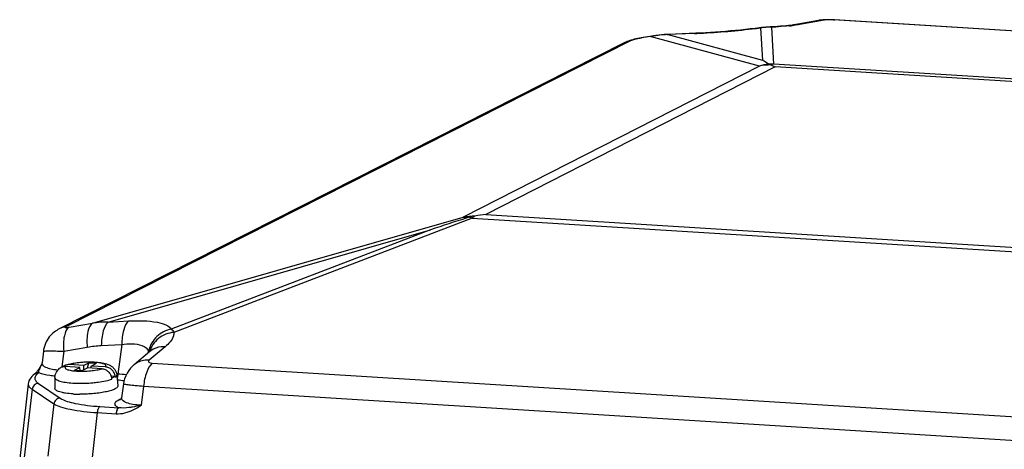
# Model space of a CAD drawing. Header units: millimetres. Extents: x 0 to 420, y 0 to 297.
# Tile 23 of 56: x 188.19 to 202.24, y 67.44 to 73.57. Entities that reach past the tile are written whole.
import ezdxf

# ---------------------------------------------------------------- set-up
doc = ezdxf.new("R2010")
doc.units = ezdxf.units.MM
doc.header["$LTSCALE"] = 23.1
doc.layers.add('COMPONENTS', color=7, linetype='CONTINUOUS')

msp = doc.modelspace()

# ---------------------------------------------------------------- linework, layer by layer
at = {"layer": 'COMPONENTS', "color": 7, "linetype": 'CONTINUOUS'}
for p, q in [((199.59265, 73.55701), (199.24539, 73.49408)), ((199.67116, 73.56156), (199.32466, 73.49877)), ((199.6012, 73.55848), (199.59265, 73.55701)), ((199.74788, 73.5673), (199.72604, 73.56732)), ((199.77052, 73.56694), (199.74788, 73.5673)), ((199.80407, 73.56371), (199.82153, 73.56477)), ((212.69645, 72.76256), (199.80407, 73.56371)), ((199.82153, 73.56477), (199.82173, 73.56476)), ((197.21385, 73.33412), (197.06263, 73.30957)), ((197.23867, 73.33798), (197.21385, 73.33412)), ((197.44837, 73.35776), (197.42827, 73.35685)), ((197.82371, 73.3707), (197.43011, 73.35483)), ((197.43011, 73.35483), (197.44837, 73.35776)), ((198.79457, 72.98702), (197.43011, 73.35483)), ((197.84197, 73.37364), (197.44837, 73.35776)), ((197.82371, 73.3707), (197.84197, 73.37364)), ((198.74958, 73.45136), (198.68462, 73.4431)), ((198.77862, 73.45493), (198.74961, 73.45137)), ((198.76726, 73.4515), (198.74962, 73.45137)), ((198.79457, 72.98702), (198.76725, 73.45151)), ((198.87193, 73.46295), (198.84094, 73.46086)), ((198.89896, 73.46432), (198.87193, 73.46295)), ((198.89903, 73.46432), (198.89896, 73.46432)), ((198.95411, 73.46692), (198.89903, 73.46432)), ((198.95466, 72.93114), (198.92338, 73.46285)), ((199.0037, 73.46971), (198.95411, 73.46692)), ((196.81826, 73.23635), (188.75821, 69.15508)), ((196.90931, 73.26584), (188.84963, 69.18475)), ((196.8274, 73.24085), (196.81826, 73.23635)), ((196.98648, 73.29411), (196.96267, 73.28819)), ((197.01108, 73.29968), (196.98648, 73.29411)), ((197.1885, 73.32573), (197.04133, 73.30185)), ((198.7466, 72.90573), (197.1885, 73.32573)), ((207.94611, 72.3724), (198.95466, 72.93114)), ((198.7466, 72.90573), (194.52046, 70.74993)), ((198.97172, 72.8939), (194.84394, 70.78829)), ((207.75183, 72.3483), (198.97172, 72.8939)), ((189.23285, 69.23626), (194.52046, 70.74993)), ((194.65085, 70.73572), (190.39269, 69.1057)), ((194.65085, 70.73572), (203.6423, 70.17699)), ((194.84394, 70.78829), (203.62405, 70.24268)), ((189.45624, 69.25302), (194.05579, 70.56973)), ((194.05579, 70.56973), (190.35581, 69.15335)), ((189.45624, 69.25302), (189.74858, 69.26796)), ((188.89762, 69.17808), (189.23285, 69.23626)), ((188.82229, 68.83725), (189.15752, 68.89544)), ((189.35764, 68.91812), (189.6499, 68.93305)), ((189.6499, 68.93305), (189.59454, 68.5111)), ((190.26868, 68.89958), (190.0423, 68.7102)), ((188.53141, 68.83642), (188.51225, 68.67071)), ((188.82229, 68.83725), (188.79618, 68.61124)), ((190.05162, 68.83216), (189.82524, 68.64278)), ((188.45732, 68.56859), (188.45357, 68.56339)), ((188.48787, 68.61665), (188.47985, 68.60313)), ((188.50555, 68.64834), (188.50402, 68.64549)), ((188.51218, 68.67012), (188.51219, 68.67024)), ((189.05215, 68.60611), (188.84769, 68.61882)), ((189.10274, 68.63192), (188.89829, 68.64463)), ((188.97415, 68.56633), (189.05215, 68.60611)), ((188.97415, 68.56633), (189.08285, 68.55957)), ((189.05401, 68.56136), (189.05215, 68.60611)), ((189.08285, 68.55957), (189.16085, 68.59936)), ((189.10274, 68.63192), (189.18074, 68.67171)), ((189.10274, 68.63192), (189.10528, 68.57102)), ((189.3653, 68.58665), (189.16085, 68.59936)), ((189.161, 68.59932), (189.18074, 68.67171)), ((189.18074, 68.67171), (189.28944, 68.66496)), ((189.21144, 68.62517), (189.28944, 68.66496)), ((189.21266, 68.59614), (189.21144, 68.62517)), ((189.4159, 68.61246), (189.21144, 68.62517)), ((190.08569, 68.666), (203.11848, 67.85613)), ((188.40881, 68.5128), (188.38596, 68.49429)), ((188.40863, 68.51266), (188.40881, 68.5128)), ((188.41625, 68.51933), (188.41269, 68.51603)), ((188.43114, 68.53515), (188.42557, 68.52892)), ((188.69622, 68.45976), (188.69438, 68.30553)), ((189.55824, 68.4772), (189.49942, 68.48086)), ((189.50719, 68.45142), (189.50764, 68.45139)), ((189.50872, 68.43951), (189.50764, 68.45139)), ((189.55931, 68.46532), (189.55824, 68.4772)), ((189.57885, 68.49661), (189.59354, 68.34307)), ((189.59454, 68.5111), (189.5798, 68.51202)), ((188.31491, 68.37027), (188.19322, 67.30747)), ((188.37035, 68.29306), (188.259, 67.32058)), ((188.37035, 68.29306), (188.6798, 68.08434)), ((188.46009, 68.37754), (188.76953, 68.16882)), ((189.67417, 68.37167), (189.64799, 68.17238)), ((189.96052, 68.3374), (189.92466, 68.06443)), ((189.96052, 68.3374), (202.99332, 67.52754)), ((189.61449, 68.14659), (189.64578, 68.16255)), ((189.6479, 68.17167), (189.64791, 68.17175)), ((188.6798, 68.08434), (188.59542, 67.33963)), ((189.33651, 68.047), (189.60558, 68.03028)), ((189.29939, 67.96091), (189.2268, 67.32024)), ((189.29939, 67.96091), (189.56846, 67.94418))]:
    msp.add_line(p, q, dxfattribs=at)
for points in [[(199.24539, 73.49407), (199.23486, 73.49227), (199.21532, 73.48929), (199.1909, 73.48603), (199.16176, 73.48263), (199.12845, 73.47925), (199.09103, 73.47593), (199.04936, 73.47273), (199.0037, 73.46971)], [(199.72604, 73.56732), (199.70543, 73.56702), (199.68608, 73.56641), (199.66781, 73.56551), (199.65049, 73.56432), (199.63382, 73.56279), (199.61748, 73.56087), (199.6012, 73.55848)], [(199.81771, 73.565), (199.79377, 73.56619), (199.77052, 73.56694)], [(212.77641, 72.75776), (212.75811, 72.75994), (212.73874, 72.76181), (212.71787, 72.76337), (199.81771, 73.565)], [(197.35222, 73.35152), (197.31428, 73.34774), (197.27643, 73.34323), (197.23867, 73.33798)], [(197.42827, 73.35685), (197.39022, 73.35455), (197.35222, 73.35152)], [(198.68462, 73.4431), (198.61755, 73.43507), (198.54883, 73.42733), (198.47882, 73.41993), (198.40783, 73.4129), (198.33622, 73.40627), (198.26438, 73.4001), (198.19265, 73.3944), (198.12141, 73.3892), (198.05101, 73.38452), (197.98174, 73.3804), (197.91398, 73.37684), (197.84201, 73.37363)], [(198.84094, 73.46086), (198.80983, 73.45818), (198.77862, 73.45493)], [(196.96267, 73.28819), (196.94022, 73.2821), (196.91915, 73.27589), (196.89915, 73.2695), (196.88026, 73.26292), (196.86219, 73.25605), (196.84463, 73.24874), (196.8274, 73.24085)], [(197.06263, 73.30957), (197.03637, 73.30485), (197.01108, 73.29968)], [(188.75821, 69.15508), (188.73944, 69.14504), (188.72154, 69.13439), (188.70324, 69.12226), (188.68497, 69.10873), (188.6669, 69.09374), (188.64911, 69.07718), (188.63191, 69.05912), (188.61551, 69.03962), (188.60001, 69.01862), (188.58555, 68.99609), (188.57231, 68.97206), (188.56047, 68.94656), (188.55021, 68.91966), (188.54174, 68.89145), (188.53523, 68.86203), (188.53137, 68.83613)], [(190.06496, 68.84439), (190.06562, 68.84521), (190.06414, 68.8436), (190.05963, 68.8392), (190.05161, 68.83216)], [(188.45355, 68.56337), (188.45044, 68.55919), (188.44361, 68.55028)], [(188.47985, 68.60313), (188.47206, 68.59059), (188.46453, 68.57905), (188.45732, 68.56859)], [(188.50402, 68.64549), (188.49612, 68.63114), (188.48787, 68.61665)], [(188.51219, 68.67015), (188.51146, 68.66548), (188.50843, 68.65472), (188.50555, 68.64834)], [(189.82367, 68.64145), (189.80577, 68.62552), (189.77548, 68.59416), (189.74852, 68.56003), (189.72518, 68.52341), (189.70575, 68.48467), (189.69048, 68.44435), (189.67949, 68.40285), (189.67415, 68.37154)], [(188.38596, 68.49429), (188.36703, 68.47591), (188.35056, 68.45629), (188.33673, 68.43529), (188.32588, 68.41297), (188.31823, 68.38906), (188.3149, 68.37018)], [(188.41269, 68.51603), (188.40997, 68.51371), (188.40863, 68.51266)], [(188.42557, 68.52892), (188.42055, 68.52359), (188.41625, 68.51933)], [(188.44361, 68.55028), (188.43715, 68.54226), (188.43114, 68.53515)], [(189.6479, 68.17169), (189.64699, 68.16652), (189.6438, 68.15609), (189.64069, 68.14962)]]:
    msp.add_lwpolyline(points, dxfattribs=at)
for centre, radius, start, end in [((198.91747, 76.19134), 2.72421, 275.492097, 276.37839), ((199.30435, 73.1707), 0.32869, 86.458317, 100.228074), ((199.65086, 73.2335), 0.32869, 86.458192, 100.199453), ((199.74331, 72.53633), 1.02919, 87.523121, 89.923604), ((199.74994, 72.68776), 0.87762, 86.464064, 87.528092), ((197.53733, 71.44468), 1.91313, 98.076457, 99.714742), ((197.53839, 71.43689), 1.92099, 94.442884, 98.075044), ((197.53871, 71.43308), 1.92481, 93.234473, 94.443695), ((197.47841, 81.93789), 8.57414, 272.308078, 272.429249), ((197.45736, 82.42605), 9.06276, 272.431356, 272.794638), ((197.34531, 84.50409), 11.1438, 272.84914, 276.943743), ((197.57466, 82.55516), 9.18144, 276.993337, 277.355428), ((197.63503, 82.0851), 8.70751, 277.357487, 277.471268), ((198.96768, 71.77037), 1.69304, 95.003027, 96.798633), ((198.96832, 71.76311), 1.70034, 93.244304, 95.003374), ((198.96873, 71.75607), 1.70739, 91.521944, 93.244531), ((198.90409, 73.34424), 0.12018, 80.754123, 92.411266), ((198.64426, 80.00425), 6.54735, 272.443298, 272.93887), ((196.95963, 72.95526), 0.31463, 99.203269, 116.699441), ((197.16467, 72.55849), 0.75354, 100.039509, 103.335082), ((197.13952, 72.69755), 0.61223, 99.229179, 99.989999), ((197.53652, 71.44951), 1.90823, 99.715091, 100.508348), ((199.11125, 71.52679), 1.42633, 99.452127, 104.812323), ((198.9418, 71.69934), 1.22208, 91.236986, 99.191057), ((197.24672, 70.50045), 2.92896, 56.178355, 58.098425), ((198.92789, 71.42455), 1.50683, 88.982102, 91.614356), ((199.00879, 72.6369), 0.29917, 100.423406, 108.185229), ((217.49865, -0.33372), 74.67842, 107.87632, 108.2954752), ((194.71565, 69.54354), 1.22208, 91.236986, 99.191057), ((194.93469, 69.38201), 1.40493, 100.060224, 103.506351), ((194.42539, 70.01339), 0.7567, 72.665242, 76.146993), ((195.17312, 68.03737), 2.77054, 96.823574, 100.057688), ((188.89995, 68.87416), 0.31463, 99.203649, 116.743757), ((189.4591, 67.71797), 1.53506, 90.106593, 98.475449), ((190.4139, 68.75855), 0.38804, 166.217766, 168.43053), ((190.23246, 68.6162), 0.28167, 126.272288, 129.941538), ((189.9233, 68.79593), 0.11379, 16.752999, 18.02495), ((190.40995, 68.75937), 0.38401, 168.43226, 169.594906), ((188.79776, 68.46648), 0.34149, 160.258717, 161.352483), ((189.07917, 68.36597), 0.64032, 159.012655, 160.299115), ((188.87457, 68.449), 0.41942, 151.960907, 153.109117), ((188.55301, 68.66559), 0.04108, 173.656619, 182.138363), ((188.84394, 69.58768), 1.02788, 263.516117, 263.958851), ((188.46164, 68.43869), 0.09131, 94.326265, 103.248946), ((188.4617, 68.43815), 0.09184, 88.382332, 94.34029), ((189.34859, 68.42498), 0.16079, 5.186131, 9.466077), ((189.0768, 70.16406), 1.78441, 275.121064, 277.554673), ((189.05311, 69.81935), 1.59605, 266.449942, 267.318541), ((189.06263, 70.04982), 1.82671, 267.358407, 269.709638), ((189.61954, 68.22821), 0.08178, 266.464177, 277.206393)]:
    msp.add_arc(centre, radius, start, end, dxfattribs=at)
for points, knots in [([(199.1782, 73.47964), (199.16318, 73.4782), (199.09719, 73.47232), (199.03105, 73.46814), (198.97995, 73.46551)], [0, 0, 0, 0, 0.22771749, 1, 1, 1, 1]), ([(199.32466, 73.49877), (199.317, 73.49738), (199.28229, 73.49152), (199.24736, 73.48706), (199.22011, 73.484)], [0, 0, 0, 0, 0.22113629, 1, 1, 1, 1]), ([(199.74468, 73.56552), (199.73702, 73.56553), (199.7125, 73.56517), (199.68778, 73.56457), (199.67116, 73.56156)], [0, 0, 0, 0, 0.31204223, 1, 1, 1, 1]), ([(196.99087, 73.29172), (196.98247, 73.28973), (196.9549, 73.28257), (196.92708, 73.27483), (196.90931, 73.26584)], [0, 0, 0, 0, 0.3023733, 1, 1, 1, 1]), ([(198.88544, 72.93078), (198.88366, 72.9312), (198.88194, 72.93093), (198.87822, 72.93332), (198.87874, 72.93379)], [0, 0, 0, 0, 0.7211843, 1, 1, 1, 1]), ([(189.74858, 69.26796), (189.71083, 69.23747), (189.66253, 69.11945), (189.6503, 69.00298), (189.64998, 68.93305)], [0, 0, 0, 0, 0.40962889, 1, 1, 1, 1]), ([(189.74858, 69.26796), (189.8852, 69.27491), (190.07031, 69.2749), (190.27481, 69.22307), (190.34083, 69.17878), (190.35581, 69.15335)], [0, 0, 0, 0, 0.64732829, 0.86035055, 1, 1, 1, 1]), ([(188.89762, 69.17808), (188.85769, 69.15535), (188.81365, 69.02553), (188.81503, 68.91042), (188.82229, 68.83725)], [0, 0, 0, 0, 0.38457067, 1, 1, 1, 1]), ([(188.84963, 69.18475), (188.84591, 69.18286), (188.83515, 69.17879), (188.85015, 69.16961), (188.86891, 69.17547), (188.88692, 69.17622), (188.89762, 69.17808)], [0, 0, 0, 0, 0.17298728, 0.26412281, 0.54913777, 1, 1, 1, 1]), ([(189.23285, 69.23626), (189.19293, 69.21353), (189.14888, 69.08371), (189.15026, 68.9686), (189.15752, 68.89544)], [0, 0, 0, 0, 0.38457068, 1, 1, 1, 1]), ([(189.45624, 69.25302), (189.41849, 69.22254), (189.37019, 69.10452), (189.35796, 68.98804), (189.35764, 68.91812)], [0, 0, 0, 0, 0.40962926, 1, 1, 1, 1]), ([(190.35579, 69.15336), (190.28069, 69.13832), (190.13684, 69.06458), (190.05511, 68.92468), (190.03703, 68.851)], [0, 0, 0, 0, 0.50235616, 1, 1, 1, 1]), ([(190.39269, 69.1057), (190.31393, 69.0981), (190.15935, 69.03821), (190.06595, 68.89941), (190.04539, 68.82572)], [0, 0, 0, 0, 0.50841945, 1, 1, 1, 1]), ([(190.39269, 69.1057), (190.39312, 69.08862), (190.38002, 69.00608), (190.31839, 68.94116), (190.26868, 68.89958)], [0, 0, 0, 0, 0.20865053, 1, 1, 1, 1]), ([(188.53138, 68.83616), (188.53159, 68.83801), (188.54161, 68.83797), (188.55399, 68.84025), (188.58029, 68.84039), (188.62991, 68.84125), (188.71241, 68.84011), (188.78268, 68.83837), (188.82229, 68.83725)], [0, 0, 0, 0, 0.01926404, 0.07174973, 0.15721487, 0.27405583, 0.59195539, 1, 1, 1, 1]), ([(189.6499, 68.93305), (189.69793, 68.93953), (189.8239, 68.95201), (190.00457, 68.91392), (190.03151, 68.83114)], [0, 0, 0, 0, 0.35761462, 1, 1, 1, 1]), ([(190.26868, 68.89958), (190.25028, 68.90076), (190.17925, 68.89993), (190.10817, 68.87436), (190.06582, 68.84328)], [0, 0, 0, 0, 0.2598756, 1, 1, 1, 1]), ([(190.0423, 68.7102), (190.02233, 68.71148), (189.94546, 68.71015), (189.86878, 68.67923), (189.82525, 68.64278)], [0, 0, 0, 0, 0.26065645, 1, 1, 1, 1]), ([(190.0423, 68.7102), (190.0377, 68.70635), (190.02882, 68.69788), (190.03442, 68.67804), (190.05745, 68.66942), (190.07482, 68.66668), (190.08569, 68.666)], [0, 0, 0, 0, 0.20925773, 0.37185012, 0.62061613, 1, 1, 1, 1]), ([(190.03226, 68.82873), (190.03278, 68.82701), (190.03371, 68.82348), (190.03443, 68.8199), (190.03475, 68.81806)], [0, 0, 0, 0, 0.48965626, 1, 1, 1, 1]), ([(188.46429, 68.52996), (188.46431, 68.53298), (188.46574, 68.54858), (188.47017, 68.56372), (188.4742, 68.57567)], [0, 0, 0, 0, 0.19323424, 1, 1, 1, 1]), ([(188.72787, 68.56638), (188.69723, 68.56986), (188.64201, 68.57919), (188.56691, 68.60034), (188.513, 68.63668), (188.51196, 68.66406)], [0, 0, 0, 0, 0.37536158, 0.66647703, 1, 1, 1, 1]), ([(188.69622, 68.45976), (188.69654, 68.48614), (188.71, 68.53771), (188.74434, 68.57733), (188.76346, 68.5927)], [0, 0, 0, 0, 0.51827257, 1, 1, 1, 1]), ([(188.84769, 68.61882), (188.84457, 68.61576), (188.8405, 68.61048), (188.83983, 68.60221), (188.84267, 68.59406), (188.85301, 68.58478), (188.87137, 68.5759), (188.89695, 68.56792), (188.94324, 68.55834), (188.99699, 68.55298), (189.05607, 68.55064), (189.10451, 68.55067), (189.15372, 68.55253), (189.21696, 68.55727), (189.28791, 68.56661), (189.34188, 68.57887), (189.3653, 68.58665)], [0, 0, 0, 0, 0.02343377, 0.03320183, 0.04325624, 0.06854167, 0.10461696, 0.15245679, 0.21151038, 0.35763836, 0.44098738, 0.52822511, 0.61695275, 0.70472135, 0.86779128, 1, 1, 1, 1]), ([(188.89829, 68.64463), (188.89404, 68.64489), (188.87725, 68.64513), (188.8604, 68.64201), (188.84859, 68.63781)], [0, 0, 0, 0, 0.25338257, 1, 1, 1, 1]), ([(188.8486, 68.63781), (188.85236, 68.63915), (188.86808, 68.64446), (188.88405, 68.64901), (188.89625, 68.65213)], [0, 0, 0, 0, 0.24075131, 1, 1, 1, 1]), ([(188.89625, 68.65213), (188.92689, 68.65995), (188.99265, 68.67214), (189.09503, 68.68248), (189.20035, 68.68556), (189.30061, 68.68108), (189.39105, 68.66861), (189.46, 68.64809), (189.50922, 68.61953), (189.54318, 68.58797), (189.5689, 68.54605), (189.57725, 68.51333), (189.57885, 68.49661)], [0, 0, 0, 0, 0.12318466, 0.26000233, 0.40057336, 0.53336507, 0.65049837, 0.75584905, 0.81093797, 0.8708547, 0.93455482, 1, 1, 1, 1]), ([(189.4159, 68.61246), (189.41902, 68.61553), (189.42309, 68.6208), (189.42376, 68.62907), (189.42092, 68.63722), (189.41058, 68.64651), (189.39222, 68.65538), (189.36664, 68.66336), (189.32035, 68.67294), (189.2666, 68.6783), (189.20752, 68.68064), (189.15908, 68.68061), (189.10987, 68.67875), (189.04663, 68.67401), (188.97568, 68.66467), (188.92171, 68.65241), (188.89829, 68.64463)], [0, 0, 0, 0, 0.02343377, 0.03320183, 0.04325624, 0.06854167, 0.10461696, 0.15245679, 0.21151038, 0.35763836, 0.44098738, 0.52822511, 0.61695275, 0.70472135, 0.86779128, 1, 1, 1, 1]), ([(189.3653, 68.58665), (189.38197, 68.58562), (189.41589, 68.57692), (189.45964, 68.547), (189.49236, 68.50379), (189.50423, 68.46913), (189.50719, 68.45142)], [0, 0, 0, 0, 0.2384978, 0.48745821, 0.74353157, 1, 1, 1, 1]), ([(189.55778, 68.47723), (189.55483, 68.49494), (189.54296, 68.5296), (189.51024, 68.57281), (189.46648, 68.60273), (189.43257, 68.61143), (189.4159, 68.61246)], [0, 0, 0, 0, 0.25646843, 0.51254179, 0.7615022, 1, 1, 1, 1]), ([(190.08569, 68.666), (190.04725, 68.63346), (189.99101, 68.52171), (189.96731, 68.40559), (189.96052, 68.3374)], [0, 0, 0, 0, 0.42362721, 1, 1, 1, 1]), ([(188.41139, 68.43628), (188.41265, 68.43102), (188.42227, 68.40674), (188.44318, 68.38894), (188.46009, 68.37754)], [0, 0, 0, 0, 0.20966108, 1, 1, 1, 1]), ([(188.42294, 68.48876), (188.4219, 68.4872), (188.41994, 68.48408), (188.41817, 68.48084), (188.41735, 68.47923)], [0, 0, 0, 0, 0.50885353, 1, 1, 1, 1]), ([(188.46429, 68.52996), (188.45988, 68.52668), (188.44461, 68.51459), (188.43069, 68.50043), (188.42294, 68.48876)], [0, 0, 0, 0, 0.28190511, 1, 1, 1, 1]), ([(188.69743, 68.47931), (188.67272, 68.48163), (188.59393, 68.49125), (188.51364, 68.50597), (188.46429, 68.52996)], [0, 0, 0, 0, 0.31142213, 1, 1, 1, 1]), ([(188.69622, 68.45965), (188.69619, 68.45491), (188.7003, 68.44403), (188.71508, 68.43131), (188.73729, 68.41968), (188.76727, 68.40919), (188.80451, 68.39992), (188.86643, 68.38895), (188.91632, 68.38422), (188.95134, 68.38205)], [0, 0, 0, 0, 0.05112113, 0.11745347, 0.20676111, 0.32101635, 0.45968101, 0.62093286, 1, 1, 1, 1]), ([(189.3114, 68.39514), (189.34867, 68.40012), (189.41528, 68.41135), (189.48076, 68.42889), (189.50872, 68.43951)], [0, 0, 0, 0, 0.5569892, 1, 1, 1, 1]), ([(189.55824, 68.4772), (189.55508, 68.47483), (189.53923, 68.46435), (189.52168, 68.45672), (189.50764, 68.45139)], [0, 0, 0, 0, 0.20818378, 1, 1, 1, 1]), ([(189.55931, 68.46532), (189.56517, 68.46971), (189.57497, 68.47821), (189.57936, 68.49125), (189.57885, 68.49661)], [0, 0, 0, 0, 0.57638138, 1, 1, 1, 1]), ([(188.31486, 68.36977), (188.31414, 68.36319), (188.31771, 68.32951), (188.34804, 68.30657), (188.37035, 68.29306)], [0, 0, 0, 0, 0.20250802, 1, 1, 1, 1]), ([(188.46009, 68.37754), (188.43879, 68.37526), (188.39657, 68.3553), (188.37443, 68.31448), (188.37035, 68.29306)], [0, 0, 0, 0, 0.49551475, 1, 1, 1, 1]), ([(188.95428, 68.22637), (188.91857, 68.22858), (188.86771, 68.23341), (188.80458, 68.2446), (188.76663, 68.25405), (188.73609, 68.26476), (188.71348, 68.27663), (188.69845, 68.28961), (188.69433, 68.30071), (188.69438, 68.30553)], [0, 0, 0, 0, 0.37925456, 0.54054621, 0.67922788, 0.79344803, 0.8826783, 0.94891516, 1, 1, 1, 1]), ([(188.95134, 68.38205), (188.97409, 68.38063), (189.06901, 68.37689), (189.16419, 68.38032), (189.23607, 68.38678)], [0, 0, 0, 0, 0.24001676, 1, 1, 1, 1]), ([(189.59354, 68.34308), (189.59389, 68.33935), (189.59232, 68.33087), (189.58398, 68.3194), (189.57055, 68.30834), (189.54331, 68.29249), (189.4965, 68.27486), (189.42759, 68.25701), (189.34464, 68.24215), (189.25178, 68.23104), (189.15356, 68.22432), (189.08679, 68.22296), (189.05337, 68.22313)], [0, 0, 0, 0, 0.0196566, 0.04314909, 0.07304963, 0.11040935, 0.20804793, 0.33417094, 0.48367221, 0.64977257, 0.82466185, 1, 1, 1, 1]), ([(189.67415, 68.37148), (189.67392, 68.36977), (189.6843, 68.3693), (189.69531, 68.36558), (189.72145, 68.36279), (189.76992, 68.35623), (189.85167, 68.34785), (189.9212, 68.34106), (189.96052, 68.3374)], [0, 0, 0, 0, 0.01796474, 0.06962997, 0.1545368, 0.27112022, 0.58962291, 1, 1, 1, 1]), ([(188.76953, 68.16882), (188.74824, 68.16654), (188.70602, 68.14658), (188.68388, 68.10576), (188.6798, 68.08434)], [0, 0, 0, 0, 0.49551468, 1, 1, 1, 1]), ([(188.76953, 68.16882), (188.8322, 68.12655), (189.02649, 68.0765), (189.21791, 68.05437), (189.33651, 68.047)], [0, 0, 0, 0, 0.38881851, 1, 1, 1, 1]), ([(189.60558, 68.03028), (189.59067, 68.03701), (189.56519, 68.04849), (189.53943, 68.10625), (189.58887, 68.13352), (189.61449, 68.14659)], [0, 0, 0, 0, 0.29405561, 0.48293772, 1, 1, 1, 1]), ([(189.92466, 68.06443), (189.88458, 68.06661), (189.81164, 68.07519), (189.71795, 68.09364), (189.64386, 68.13956), (189.6479, 68.17168)], [0, 0, 0, 0, 0.38781766, 0.68715762, 1, 1, 1, 1]), ([(188.6798, 68.08434), (188.7094, 68.06644), (188.78689, 68.03621), (188.99287, 67.98674), (189.17015, 67.96911), (189.29939, 67.96091)], [0, 0, 0, 0, 0.16333064, 0.38863169, 1, 1, 1, 1]), ([(189.33651, 68.047), (189.32501, 68.04113), (189.30767, 68.01056), (189.30127, 67.97984), (189.29939, 67.96091)], [0, 0, 0, 0, 0.40425113, 1, 1, 1, 1]), ([(189.60558, 68.03028), (189.59408, 68.02441), (189.57675, 67.99384), (189.57035, 67.96312), (189.56846, 67.94418)], [0, 0, 0, 0, 0.4042521, 1, 1, 1, 1]), ([(189.80303, 68.03903), (189.78584, 68.03609), (189.72071, 68.0263), (189.65354, 68.02257), (189.60558, 68.03028)], [0, 0, 0, 0, 0.26418451, 1, 1, 1, 1])]:
    msp.add_open_spline(points, degree=3, knots=knots, dxfattribs=at)
for points in [[(197.1885, 73.32573), (197.19643, 73.32978), (197.20507, 73.33267), (197.21385, 73.3341)], [(197.04133, 73.30185), (197.04925, 73.3059), (197.0579, 73.30879), (197.06668, 73.31021)], [(198.91542, 72.92113), (198.90569, 72.92508), (198.89566, 72.92836), (198.88544, 72.93078)], [(198.91542, 72.92113), (198.93474, 72.91329), (198.95354, 72.9041), (198.97172, 72.8939)], [(194.52046, 70.74993), (194.53895, 70.74836), (194.55733, 70.74463), (194.57512, 70.73933)], [(194.60656, 70.74808), (194.59635, 70.74563), (194.58595, 70.74342), (194.57637, 70.73912)], [(194.68927, 70.76534), (194.676, 70.7561), (194.66319, 70.74617), (194.65085, 70.73572)], [(190.35581, 69.15335), (190.37146, 69.14076), (190.38407, 69.12384), (190.39269, 69.1057)], [(189.15752, 68.89544), (189.22366, 68.90692), (189.29059, 68.91469), (189.35764, 68.91812)], [(188.47634, 68.58182), (188.4675, 68.57768), (188.45936, 68.57126), (188.45357, 68.5634)], [(188.48134, 68.5953), (188.48701, 68.61006), (188.49335, 68.62459), (188.5005, 68.6387)], [(188.76345, 68.5927), (188.77713, 68.6037), (188.7937, 68.61175), (188.81079, 68.61577)], [(188.84859, 68.63781), (188.83484, 68.63292), (188.8218, 68.62532), (188.81077, 68.61577)], [(188.81079, 68.61577), (188.8228, 68.6186), (188.83537, 68.61958), (188.84769, 68.61882)], [(188.41735, 68.47923), (188.41082, 68.46633), (188.40801, 68.45033), (188.41139, 68.43628)], [(188.40881, 68.51279), (188.41823, 68.51977), (188.42931, 68.52487), (188.44071, 68.52756)], [(189.59454, 68.5111), (189.59277, 68.49332), (189.58913, 68.47545), (189.58249, 68.45885)], [(189.68232, 68.41259), (189.65037, 68.41718), (189.61823, 68.42051), (189.58605, 68.42301)], [(189.71371, 68.50017), (189.6741, 68.50488), (189.63434, 68.50841), (189.59454, 68.5111)], [(189.56846, 67.94418), (189.6521, 67.93899), (189.73814, 67.96359), (189.81354, 68.00014)], [(189.92466, 68.06443), (189.88438, 68.05479), (189.84385, 68.04602), (189.80303, 68.03903)], [(189.81354, 68.00014), (189.85204, 68.01882), (189.88897, 68.04082), (189.92466, 68.06443)]]:
    msp.add_open_spline(points, degree=3, dxfattribs=at)

doc.saveas('drawing.dxf')
